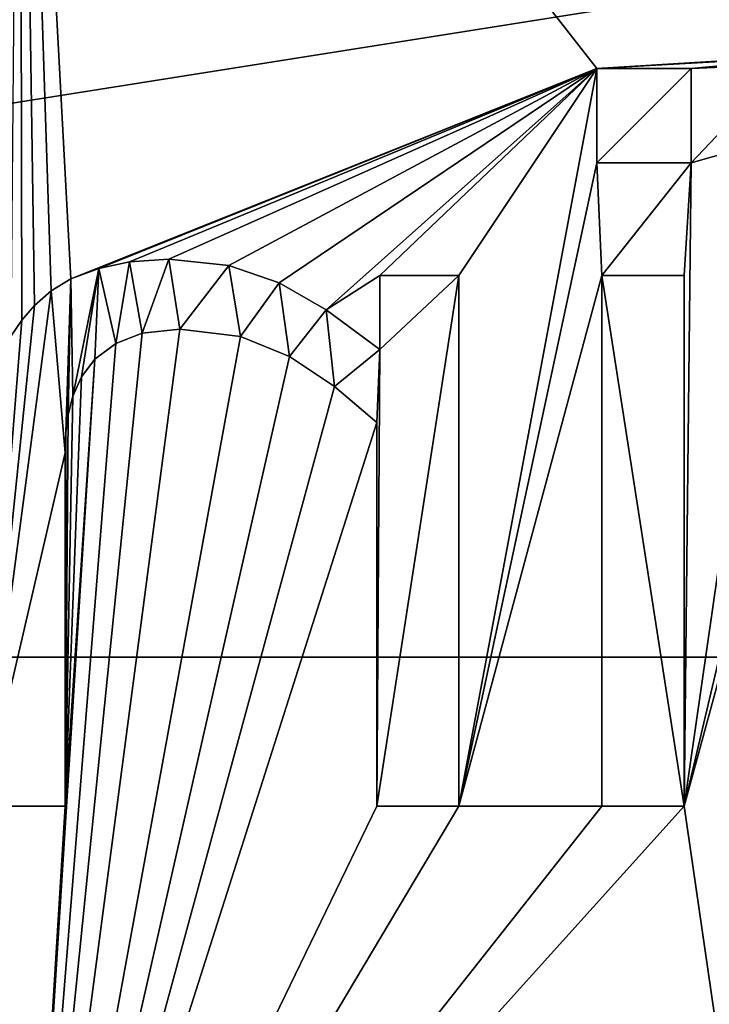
# Model space of a CAD drawing. Header units: millimetres. Extents: x -94 to 205, y -120 to 508.
# Tile 53 of 161: x 0 to 3.74, y 11.92 to 17.26. Entities that reach past the tile are written whole.
import ezdxf

# ---------------------------------------------------------------- set-up
doc = ezdxf.new("R2010")
doc.units = ezdxf.units.MM
doc.header["$LTSCALE"] = 65.185185
for name, color, linetype in [('203', 7, 'CONTINUOUS'), ('204', 7, 'CONTINUOUS'), ('205', 7, 'CONTINUOUS'), ('206', 7, 'CONTINUOUS'), ('207', 7, 'CONTINUOUS'), ('208', 7, 'CONTINUOUS'), ('209', 7, 'CONTINUOUS'), ('210', 7, 'CONTINUOUS'), ('211', 7, 'CONTINUOUS'), ('212', 7, 'CONTINUOUS'), ('213', 7, 'CONTINUOUS'), ('214', 7, 'CONTINUOUS'), ('215', 7, 'CONTINUOUS'), ('216', 7, 'CONTINUOUS'), ('217', 7, 'CONTINUOUS'), ('218', 7, 'CONTINUOUS'), ('219', 7, 'CONTINUOUS'), ('220', 7, 'CONTINUOUS'), ('237', 7, 'CONTINUOUS'), ('238', 7, 'CONTINUOUS'), ('239', 7, 'CONTINUOUS'), ('24', 7, 'CONTINUOUS'), ('240', 7, 'CONTINUOUS'), ('241', 7, 'CONTINUOUS'), ('242', 7, 'CONTINUOUS'), ('243', 7, 'CONTINUOUS'), ('244', 7, 'CONTINUOUS'), ('245', 7, 'CONTINUOUS'), ('846', 7, 'CONTINUOUS'), ('940', 7, 'CONTINUOUS'), ('941', 7, 'CONTINUOUS'), ('942', 7, 'CONTINUOUS'), ('953', 7, 'CONTINUOUS')]:
    doc.layers.add(name, color=color, linetype=linetype)

msp = doc.modelspace()

# ---------------------------------------------------------------- linework, layer by layer
at = {"layer": '203', "linetype": 'CONTINUOUS'}
for points in [[(3.6028, 13, 68.5), (3.6028, 13, 69), (3.1572, 13, 68.5), (3.6028, 13, 68.5)], [(3.1572, 13, 68.5), (3.6028, 13, 69), (3.1572, 13, 69), (3.1572, 13, 68.5)]]:
    msp.add_3dface(points, dxfattribs=at)
at = {"layer": '204', "linetype": 'CONTINUOUS'}
for points in [[(3.1572, 13, 68.5), (3.1572, 13, 69), (3.1572, 15.8776, 69), (3.1572, 13, 68.5)], [(3.1572, 15.8776, 68.5), (3.1572, 13, 68.5), (3.1572, 15.8776, 69), (3.1572, 15.8776, 68.5)]]:
    msp.add_3dface(points, dxfattribs=at)
at = {"layer": '205', "linetype": 'CONTINUOUS'}
for points in [[(3.1572, 15.8776, 68.5), (3.1572, 15.8776, 69), (3.6028, 15.8776, 68.5), (3.1572, 15.8776, 68.5)], [(3.6028, 15.8776, 68.5), (3.1572, 15.8776, 69), (3.6028, 15.8776, 69), (3.6028, 15.8776, 68.5)]]:
    msp.add_3dface(points, dxfattribs=at)
at = {"layer": '206', "linetype": 'CONTINUOUS'}
for points in [[(3.6028, 13, 69), (3.6028, 13, 68.5), (3.6028, 15.8776, 68.5), (3.6028, 13, 69)], [(3.6028, 13, 69), (3.6028, 15.8776, 68.5), (3.6028, 15.8776, 69), (3.6028, 13, 69)]]:
    msp.add_3dface(points, dxfattribs=at)
at = {"layer": '207', "linetype": 'CONTINUOUS'}
for points in [[(3.6413, 17, 68.5), (3.6413, 17, 69), (3.6413, 16.4883, 69), (3.6413, 17, 68.5)], [(3.6413, 16.4883, 68.5), (3.6413, 17, 68.5), (3.6413, 16.4883, 69), (3.6413, 16.4883, 68.5)]]:
    msp.add_3dface(points, dxfattribs=at)
at = {"layer": '208', "linetype": 'CONTINUOUS'}
for points in [[(3.6413, 16.4883, 68.5), (3.6413, 16.4883, 69), (3.1296, 16.4883, 69), (3.6413, 16.4883, 68.5)], [(3.1296, 16.4883, 68.5), (3.6413, 16.4883, 68.5), (3.1296, 16.4883, 69), (3.1296, 16.4883, 68.5)]]:
    msp.add_3dface(points, dxfattribs=at)
at = {"layer": '209', "linetype": 'CONTINUOUS'}
for points in [[(3.1296, 16.4883, 68.5), (3.1296, 16.4883, 69), (3.1296, 17, 69), (3.1296, 16.4883, 68.5)], [(3.1296, 17, 68.5), (3.1296, 16.4883, 68.5), (3.1296, 17, 69), (3.1296, 17, 68.5)]]:
    msp.add_3dface(points, dxfattribs=at)
at = {"layer": '210', "linetype": 'CONTINUOUS'}
for points in [[(3.6413, 17, 69), (3.6413, 17, 68.5), (3.1296, 17, 68.5), (3.6413, 17, 69)], [(3.6413, 17, 69), (3.1296, 17, 68.5), (3.1296, 17, 69), (3.6413, 17, 69)]]:
    msp.add_3dface(points, dxfattribs=at)
at = {"layer": '211', "linetype": 'CONTINUOUS'}
for points in [[(2.3814, 13, 68.5), (2.3814, 13, 69), (1.9357, 13, 68.5), (2.3814, 13, 68.5)], [(1.9357, 13, 68.5), (2.3814, 13, 69), (1.9357, 13, 69), (1.9357, 13, 68.5)]]:
    msp.add_3dface(points, dxfattribs=at)
at = {"layer": '212', "linetype": 'CONTINUOUS'}
for points in [[(1.9357, 13, 68.5), (1.9357, 13, 69), (1.9357, 15.0798, 69), (1.9357, 13, 68.5)], [(1.9357, 15.0798, 68.5), (1.9357, 13, 68.5), (1.9357, 15.0798, 69), (1.9357, 15.0798, 68.5)]]:
    msp.add_3dface(points, dxfattribs=at)
at = {"layer": '213', "linetype": 'CONTINUOUS'}
for points in [[(1.707, 15.2749, 69), (1.4625, 15.4374, 69), (1.707, 15.2749, 68.5), (1.707, 15.2749, 69)], [(1.707, 15.2749, 68.5), (1.4625, 15.4374, 69), (1.4625, 15.4374, 68.5), (1.707, 15.2749, 68.5)], [(1.9357, 15.0798, 68.5), (1.9357, 15.0798, 69), (1.707, 15.2749, 69), (1.9357, 15.0798, 68.5)], [(1.9357, 15.0798, 68.5), (1.707, 15.2749, 69), (1.707, 15.2749, 68.5), (1.9357, 15.0798, 68.5)]]:
    msp.add_3dface(points, dxfattribs=at)
at = {"layer": '214', "linetype": 'CONTINUOUS'}
for points in [[(1.1981, 15.5457, 69), (0.8683, 15.586, 69), (1.1981, 15.5457, 68.5), (1.1981, 15.5457, 69)], [(1.1981, 15.5457, 68.5), (0.8683, 15.586, 69), (0.8683, 15.586, 68.5), (1.1981, 15.5457, 68.5)], [(1.4625, 15.4374, 68.5), (1.4625, 15.4374, 69), (1.1981, 15.5457, 69), (1.4625, 15.4374, 68.5)], [(1.4625, 15.4374, 68.5), (1.1981, 15.5457, 69), (1.1981, 15.5457, 68.5), (1.4625, 15.4374, 68.5)]]:
    msp.add_3dface(points, dxfattribs=at)
at = {"layer": '215', "linetype": 'CONTINUOUS'}
for points in [[(0.6645, 15.5637, 69), (0.5217, 15.5089, 69), (0.6646, 15.5637, 68.5), (0.6645, 15.5637, 69)], [(0.6646, 15.5637, 68.5), (0.5217, 15.5089, 69), (0.5217, 15.5089, 68.5), (0.6646, 15.5637, 68.5)], [(0.8683, 15.586, 68.5), (0.8683, 15.586, 69), (0.6645, 15.5637, 69), (0.8683, 15.586, 68.5)], [(0.8683, 15.586, 68.5), (0.6645, 15.5637, 69), (0.6646, 15.5637, 68.5), (0.8683, 15.586, 68.5)]]:
    msp.add_3dface(points, dxfattribs=at)
at = {"layer": '216', "linetype": 'CONTINUOUS'}
for points in [[(0.5217, 15.5089, 68.5), (0.5217, 15.5089, 69), (0.4066, 15.4235, 69), (0.5217, 15.5089, 68.5)], [(0.5217, 15.5089, 68.5), (0.4066, 15.4235, 69), (0.4066, 15.4235, 68.5), (0.5217, 15.5089, 68.5)], [(0.4066, 15.4235, 69), (0.3346, 15.3274, 69), (0.4066, 15.4235, 68.5), (0.4066, 15.4235, 69)], [(0.4066, 15.4235, 68.5), (0.3346, 15.3274, 69), (0.3346, 15.3274, 68.5), (0.4066, 15.4235, 68.5)]]:
    msp.add_3dface(points, dxfattribs=at)
at = {"layer": '217', "linetype": 'CONTINUOUS'}
for points in [[(0.3346, 15.3274, 68.5), (0.3346, 15.3274, 69), (0.2884, 15.2234, 69), (0.3346, 15.3274, 68.5)], [(0.3346, 15.3274, 68.5), (0.2884, 15.2234, 69), (0.2884, 15.2234, 68.5), (0.3346, 15.3274, 68.5)], [(0.2884, 15.2234, 69), (0.2631, 15.1238, 69), (0.2884, 15.2234, 68.5), (0.2884, 15.2234, 69)], [(0.2884, 15.2234, 68.5), (0.2631, 15.1238, 69), (0.2631, 15.1238, 68.5), (0.2884, 15.2234, 68.5)]]:
    msp.add_3dface(points, dxfattribs=at)
at = {"layer": '218', "linetype": 'CONTINUOUS'}
for points in [[(0.2631, 15.1238, 68.5), (0.2631, 15.1238, 69), (0.251, 15.0252, 69), (0.2631, 15.1238, 68.5)], [(0.2631, 15.1238, 68.5), (0.251, 15.0252, 69), (0.251, 15.0252, 68.5), (0.2631, 15.1238, 68.5)], [(0.251, 15.0252, 69), (0.2466, 14.9147, 69), (0.251, 15.0252, 68.5), (0.251, 15.0252, 69)], [(0.251, 15.0252, 68.5), (0.2466, 14.9147, 69), (0.2466, 14.9147, 68.5), (0.251, 15.0252, 68.5)]]:
    msp.add_3dface(points, dxfattribs=at)
at = {"layer": '219', "linetype": 'CONTINUOUS'}
for points in [[(0.2466, 14.9147, 68.5), (0.2466, 14.9147, 69), (0.2466, 13, 69), (0.2466, 14.9147, 68.5)], [(0.2466, 13, 68.5), (0.2466, 14.9147, 68.5), (0.2466, 13, 69), (0.2466, 13, 68.5)]]:
    msp.add_3dface(points, dxfattribs=at)
at = {"layer": '220', "linetype": 'CONTINUOUS'}
for points in [[(0.2466, 13, 68.5), (0.2466, 13, 69), (-0.1991, 13, 68.5), (0.2466, 13, 68.5)], [(-0.1991, 13, 68.5), (0.2466, 13, 69), (-0.1991, 13, 69), (-0.1991, 13, 68.5)]]:
    msp.add_3dface(points, dxfattribs=at)
at = {"layer": '237', "linetype": 'CONTINUOUS'}
for points in [[(-0.0465, 15.5503, 69), (0.0118, 15.6342, 69), (-0.0465, 15.5503, 68.5), (-0.0465, 15.5503, 69)], [(-0.0465, 15.5503, 68.5), (0.0118, 15.6342, 69), (0.0118, 15.6342, 68.5), (-0.0465, 15.5503, 68.5)]]:
    msp.add_3dface(points, dxfattribs=at)
at = {"layer": '238', "linetype": 'CONTINUOUS'}
for points in [[(0.081, 15.7141, 69), (0.1709, 15.7934, 69), (0.081, 15.714, 68.5), (0.081, 15.7141, 69)], [(0.081, 15.714, 68.5), (0.1709, 15.7934, 69), (0.1709, 15.7934, 68.5), (0.081, 15.714, 68.5)], [(0.0118, 15.6342, 68.5), (0.0118, 15.6342, 69), (0.081, 15.7141, 69), (0.0118, 15.6342, 68.5)], [(0.0118, 15.6342, 68.5), (0.081, 15.7141, 69), (0.081, 15.714, 68.5), (0.0118, 15.6342, 68.5)]]:
    msp.add_3dface(points, dxfattribs=at)
at = {"layer": '239', "linetype": 'CONTINUOUS'}
for points in [[(0.2781, 15.8584, 69), (0.4284, 15.9153, 69), (0.2781, 15.8584, 68.5), (0.2781, 15.8584, 69)], [(0.2781, 15.8584, 68.5), (0.4284, 15.9153, 69), (0.4284, 15.9153, 68.5), (0.2781, 15.8584, 68.5)], [(0.1709, 15.7934, 68.5), (0.1709, 15.7934, 69), (0.2781, 15.8584, 69), (0.1709, 15.7934, 68.5)], [(0.1709, 15.7934, 68.5), (0.2781, 15.8584, 69), (0.2781, 15.8584, 68.5), (0.1709, 15.7934, 68.5)]]:
    msp.add_3dface(points, dxfattribs=at)
at = {"layer": '24', "linetype": 'CONTINUOUS'}
for points in [[(-13.8172, 19.0088, 71), (-19.0165, 13.8066, 71), (13.8172, 19.0088, 71), (-13.8172, 19.0088, 71)], [(13.8172, 19.0088, 71), (-19.0165, 13.8066, 71), (19.0165, 13.8066, 71), (13.8172, 19.0088, 71)], [(-23.5, 0, 71), (23.5, 0, 71), (19.0165, 13.8066, 71), (-23.5, 0, 71)], [(-19.0165, 13.8066, 71), (-23.5, 0, 71), (19.0165, 13.8066, 71), (-19.0165, 13.8066, 71)]]:
    msp.add_3dface(points, dxfattribs=at)
at = {"layer": '240', "linetype": 'CONTINUOUS'}
for points in [[(0.4284, 15.9153, 68.5), (0.4284, 15.9153, 69), (0.5958, 15.9518, 69), (0.4284, 15.9153, 68.5)], [(0.4284, 15.9153, 68.5), (0.5958, 15.9518, 69), (0.5959, 15.9518, 68.5), (0.4284, 15.9153, 68.5)], [(0.5958, 15.9518, 69), (0.8078, 15.9656, 69), (0.5959, 15.9518, 68.5), (0.5958, 15.9518, 69)], [(0.5959, 15.9518, 68.5), (0.8078, 15.9656, 69), (0.8078, 15.9656, 68.5), (0.5959, 15.9518, 68.5)]]:
    msp.add_3dface(points, dxfattribs=at)
at = {"layer": '241', "linetype": 'CONTINUOUS'}
for points in [[(0.8078, 15.9656, 68.5), (0.8078, 15.9656, 69), (1.1348, 15.9306, 69), (0.8078, 15.9656, 68.5)], [(0.8078, 15.9656, 68.5), (1.1348, 15.9306, 69), (1.1348, 15.9306, 68.5), (0.8078, 15.9656, 68.5)], [(1.1348, 15.9306, 69), (1.4064, 15.8368, 69), (1.1348, 15.9306, 68.5), (1.1348, 15.9306, 69)], [(1.1348, 15.9306, 68.5), (1.4064, 15.8368, 69), (1.4064, 15.8368, 68.5), (1.1348, 15.9306, 68.5)]]:
    msp.add_3dface(points, dxfattribs=at)
at = {"layer": '242', "linetype": 'CONTINUOUS'}
for points in [[(1.4064, 15.8368, 68.5), (1.4064, 15.8368, 69), (1.6615, 15.6913, 69), (1.4064, 15.8368, 68.5)], [(1.4064, 15.8368, 68.5), (1.6615, 15.6913, 69), (1.6616, 15.6912, 68.5), (1.4064, 15.8368, 68.5)], [(1.6615, 15.6913, 69), (1.9522, 15.4759, 69), (1.6616, 15.6912, 68.5), (1.6615, 15.6913, 69)], [(1.6616, 15.6912, 68.5), (1.9522, 15.4759, 69), (1.9522, 15.4759, 68.5), (1.6616, 15.6912, 68.5)]]:
    msp.add_3dface(points, dxfattribs=at)
at = {"layer": '243', "linetype": 'CONTINUOUS'}
for points in [[(1.9522, 15.4759, 68.5), (1.9522, 15.4759, 69), (1.9522, 15.8776, 68.5), (1.9522, 15.4759, 68.5)], [(1.9522, 15.8776, 68.5), (1.9522, 15.4759, 69), (1.9522, 15.8776, 69), (1.9522, 15.8776, 68.5)]]:
    msp.add_3dface(points, dxfattribs=at)
at = {"layer": '244', "linetype": 'CONTINUOUS'}
for points in [[(1.9522, 15.8776, 68.5), (1.9522, 15.8776, 69), (2.3814, 15.8776, 68.5), (1.9522, 15.8776, 68.5)], [(2.3814, 15.8776, 68.5), (1.9522, 15.8776, 69), (2.3814, 15.8776, 69), (2.3814, 15.8776, 68.5)]]:
    msp.add_3dface(points, dxfattribs=at)
at = {"layer": '245', "linetype": 'CONTINUOUS'}
for points in [[(2.3814, 13, 69), (2.3814, 13, 68.5), (2.3814, 15.8776, 68.5), (2.3814, 13, 69)], [(2.3814, 13, 69), (2.3814, 15.8776, 68.5), (2.3814, 15.8776, 69), (2.3814, 13, 69)]]:
    msp.add_3dface(points, dxfattribs=at)
at = {"layer": '846', "linetype": 'CONTINUOUS'}
for points in [[(0.0118, 15.6342, 69), (-0.0465, 15.5503, 69), (0, 21, 69), (0.0118, 15.6342, 69)], [(4.8738, 17.099, 69), (4.6362, 17.0924, 69), (0, 21, 69), (4.8738, 17.099, 69)], [(12.9759, 16.5114, 69), (4.8738, 17.099, 69), (0, 21, 69), (12.9759, 16.5114, 69)], [(4.6362, 17.0924, 69), (3.1296, 17, 69), (0, 21, 69), (4.6362, 17.0924, 69)], [(3.1296, 17, 69), (0.2781, 15.8584, 69), (0, 21, 69), (3.1296, 17, 69)], [(0.081, 15.7141, 69), (0.0118, 15.6342, 69), (0, 21, 69), (0.081, 15.7141, 69)], [(0.1709, 15.7934, 69), (0.081, 15.7141, 69), (0, 21, 69), (0.1709, 15.7934, 69)], [(0.2781, 15.8584, 69), (0.1709, 15.7934, 69), (0, 21, 69), (0.2781, 15.8584, 69)], [(4.6362, 17.0924, 69), (4.4396, 17.074, 69), (3.1296, 17, 69), (4.6362, 17.0924, 69)], [(3.6413, 17, 69), (3.1296, 17, 69), (4.4396, 17.074, 69), (3.6413, 17, 69)], [(4.4396, 17.074, 69), (4.286, 17.0503, 69), (3.6413, 17, 69), (4.4396, 17.074, 69)], [(4.286, 17.0503, 69), (4.1475, 17.022, 69), (3.6413, 17, 69), (4.286, 17.0503, 69)], [(3.1296, 17, 69), (0.4284, 15.9153, 69), (0.2781, 15.8584, 69), (3.1296, 17, 69)], [(0.4284, 15.9153, 69), (3.1296, 17, 69), (0.5958, 15.9518, 69), (0.4284, 15.9153, 69)], [(3.1296, 17, 69), (0.8078, 15.9656, 69), (0.5958, 15.9518, 69), (3.1296, 17, 69)], [(0.8078, 15.9656, 69), (3.1296, 17, 69), (1.1348, 15.9306, 69), (0.8078, 15.9656, 69)], [(3.1296, 17, 69), (1.4064, 15.8368, 69), (1.1348, 15.9306, 69), (3.1296, 17, 69)], [(1.4064, 15.8368, 69), (3.1296, 17, 69), (1.6615, 15.6913, 69), (1.4064, 15.8368, 69)], [(1.6615, 15.6913, 69), (3.1296, 17, 69), (1.9522, 15.8776, 69), (1.6615, 15.6913, 69)], [(1.9522, 15.8776, 69), (3.1296, 17, 69), (2.3814, 15.8776, 69), (1.9522, 15.8776, 69)], [(3.1296, 17, 69), (3.1296, 16.4883, 69), (2.3814, 13, 69), (3.1296, 17, 69)], [(3.1296, 17, 69), (2.3814, 13, 69), (2.3814, 15.8776, 69), (3.1296, 17, 69)], [(4.1475, 17.022, 69), (4.1255, 16.6259, 69), (3.6413, 16.4883, 69), (4.1475, 17.022, 69)], [(3.6413, 17, 69), (4.1475, 17.022, 69), (3.6413, 16.4883, 69), (3.6413, 17, 69)], [(4.1255, 16.6259, 69), (4.2686, 15.8171, 69), (3.6028, 13, 69), (4.1255, 16.6259, 69)], [(4.1255, 16.6259, 69), (3.6028, 13, 69), (3.6413, 16.4883, 69), (4.1255, 16.6259, 69)], [(3.1296, 16.4883, 69), (3.1572, 15.8776, 69), (2.3814, 13, 69), (3.1296, 16.4883, 69)], [(3.6413, 16.4883, 69), (3.1572, 15.8776, 69), (3.1296, 16.4883, 69), (3.6413, 16.4883, 69)], [(3.6028, 15.8776, 69), (3.1572, 15.8776, 69), (3.6413, 16.4883, 69), (3.6028, 15.8776, 69)], [(3.6028, 13, 69), (3.6028, 15.8776, 69), (3.6413, 16.4883, 69), (3.6028, 13, 69)], [(1.9522, 15.4759, 69), (1.6615, 15.6913, 69), (1.9522, 15.8776, 69), (1.9522, 15.4759, 69)], [(3.1572, 15.8776, 69), (3.1572, 13, 69), (2.3814, 13, 69), (3.1572, 15.8776, 69)], [(4.2686, 15.8171, 69), (4.2686, 15.4374, 69), (3.6028, 13, 69), (4.2686, 15.8171, 69)], [(0.8683, 15.586, 69), (1.1981, 15.5457, 69), (0, 9, 69), (0.8683, 15.586, 69)], [(0.6645, 15.5637, 69), (0.8683, 15.586, 69), (0, 9, 69), (0.6645, 15.5637, 69)], [(0.5217, 15.5089, 69), (0.6645, 15.5637, 69), (0, 9, 69), (0.5217, 15.5089, 69)], [(1.1981, 15.5457, 69), (1.4625, 15.4374, 69), (0, 9, 69), (1.1981, 15.5457, 69)], [(0.4066, 15.4235, 69), (0.5217, 15.5089, 69), (0, 9, 69), (0.4066, 15.4235, 69)], [(1.4625, 15.4374, 69), (1.707, 15.2749, 69), (0, 9, 69), (1.4625, 15.4374, 69)], [(3.6028, 13, 69), (4.2686, 15.4374, 69), (4.3457, 7.8813, 69), (3.6028, 13, 69)], [(0.2466, 13, 69), (0.4066, 15.4235, 69), (0, 9, 69), (0.2466, 13, 69)], [(0.3346, 15.3274, 69), (0.4066, 15.4235, 69), (0.2466, 13, 69), (0.3346, 15.3274, 69)], [(0.2884, 15.2234, 69), (0.3346, 15.3274, 69), (0.2466, 13, 69), (0.2884, 15.2234, 69)], [(1.707, 15.2749, 69), (1.9357, 15.0798, 69), (0, 9, 69), (1.707, 15.2749, 69)], [(0.2631, 15.1238, 69), (0.2884, 15.2234, 69), (0.2466, 13, 69), (0.2631, 15.1238, 69)], [(0.251, 15.0252, 69), (0.2631, 15.1238, 69), (0.2466, 13, 69), (0.251, 15.0252, 69)], [(1.9357, 15.0798, 69), (1.9357, 13, 69), (0, 9, 69), (1.9357, 15.0798, 69)], [(0.2466, 14.9147, 69), (0.251, 15.0252, 69), (0.2466, 13, 69), (0.2466, 14.9147, 69)], [(-0.1991, 13, 69), (0, 9, 69), (-4.3457, 7.8813, 69), (-0.1991, 13, 69)], [(-0.1991, 13, 69), (0.2466, 13, 69), (0, 9, 69), (-0.1991, 13, 69)], [(3.1572, 13, 69), (3.6028, 13, 69), (0, 9, 69), (3.1572, 13, 69)], [(3.6028, 13, 69), (4.3457, 7.8813, 69), (0, 9, 69), (3.6028, 13, 69)], [(2.3814, 13, 69), (3.1572, 13, 69), (0, 9, 69), (2.3814, 13, 69)], [(1.9357, 13, 69), (2.3814, 13, 69), (0, 9, 69), (1.9357, 13, 69)]]:
    msp.add_3dface(points, dxfattribs=at)
at = {"layer": '940', "linetype": 'CONTINUOUS'}
for points in [[(0.2884, 15.2234, 68.5), (0.2781, 15.8584, 68.5), (0.4284, 15.9153, 68.5), (0.2884, 15.2234, 68.5)], [(0.3346, 15.3274, 68.5), (0.2884, 15.2234, 68.5), (0.4284, 15.9153, 68.5), (0.3346, 15.3274, 68.5)], [(0.4066, 15.4235, 68.5), (0.3346, 15.3274, 68.5), (0.4284, 15.9153, 68.5), (0.4066, 15.4235, 68.5)], [(0.5217, 15.5089, 68.5), (0.4066, 15.4235, 68.5), (0.4284, 15.9153, 68.5), (0.5217, 15.5089, 68.5)], [(0.5217, 15.5089, 68.5), (0.4284, 15.9153, 68.5), (0.5959, 15.9518, 68.5), (0.5217, 15.5089, 68.5)], [(0.6646, 15.5637, 68.5), (0.5217, 15.5089, 68.5), (0.5959, 15.9518, 68.5), (0.6646, 15.5637, 68.5)], [(0.6646, 15.5637, 68.5), (0.5959, 15.9518, 68.5), (0.8078, 15.9656, 68.5), (0.6646, 15.5637, 68.5)], [(0.8683, 15.586, 68.5), (0.6646, 15.5637, 68.5), (0.8078, 15.9656, 68.5), (0.8683, 15.586, 68.5)], [(0.8683, 15.586, 68.5), (0.8078, 15.9656, 68.5), (1.1348, 15.9306, 68.5), (0.8683, 15.586, 68.5)], [(1.1981, 15.5457, 68.5), (0.8683, 15.586, 68.5), (1.1348, 15.9306, 68.5), (1.1981, 15.5457, 68.5)], [(1.1981, 15.5457, 68.5), (1.1348, 15.9306, 68.5), (1.4064, 15.8368, 68.5), (1.1981, 15.5457, 68.5)], [(2.3814, 13, 68.5), (1.9357, 13, 68.5), (2.3814, 15.8776, 68.5), (2.3814, 13, 68.5)], [(1.9357, 13, 68.5), (1.9522, 15.4759, 68.5), (2.3814, 15.8776, 68.5), (1.9357, 13, 68.5)], [(1.9522, 15.4759, 68.5), (1.9522, 15.8776, 68.5), (2.3814, 15.8776, 68.5), (1.9522, 15.4759, 68.5)], [(0.2466, 14.9147, 68.5), (0.1709, 15.7934, 68.5), (0.2781, 15.8584, 68.5), (0.2466, 14.9147, 68.5)], [(0.251, 15.0252, 68.5), (0.2466, 14.9147, 68.5), (0.2781, 15.8584, 68.5), (0.251, 15.0252, 68.5)], [(0.2631, 15.1238, 68.5), (0.251, 15.0252, 68.5), (0.2781, 15.8584, 68.5), (0.2631, 15.1238, 68.5)], [(0.2884, 15.2234, 68.5), (0.2631, 15.1238, 68.5), (0.2781, 15.8584, 68.5), (0.2884, 15.2234, 68.5)], [(1.4625, 15.4374, 68.5), (1.1981, 15.5457, 68.5), (1.4064, 15.8368, 68.5), (1.4625, 15.4374, 68.5)], [(1.4625, 15.4374, 68.5), (1.4064, 15.8368, 68.5), (1.6616, 15.6912, 68.5), (1.4625, 15.4374, 68.5)], [(0.2466, 14.9147, 68.5), (-0.1991, 13, 68.5), (0.1709, 15.7934, 68.5), (0.2466, 14.9147, 68.5)], [(-0.1991, 13, 68.5), (0.081, 15.714, 68.5), (0.1709, 15.7934, 68.5), (-0.1991, 13, 68.5)], [(-0.1991, 13, 68.5), (0.0118, 15.6342, 68.5), (0.081, 15.714, 68.5), (-0.1991, 13, 68.5)], [(1.707, 15.2749, 68.5), (1.4625, 15.4374, 68.5), (1.6616, 15.6912, 68.5), (1.707, 15.2749, 68.5)], [(1.707, 15.2749, 68.5), (1.6616, 15.6912, 68.5), (1.9522, 15.4759, 68.5), (1.707, 15.2749, 68.5)], [(-0.1991, 13, 68.5), (-0.0465, 15.5503, 68.5), (0.0118, 15.6342, 68.5), (-0.1991, 13, 68.5)], [(1.9357, 15.0798, 68.5), (1.707, 15.2749, 68.5), (1.9522, 15.4759, 68.5), (1.9357, 15.0798, 68.5)], [(1.9357, 13, 68.5), (1.9357, 15.0798, 68.5), (1.9522, 15.4759, 68.5), (1.9357, 13, 68.5)], [(0.2466, 14.9147, 68.5), (0.2466, 13, 68.5), (-0.1991, 13, 68.5), (0.2466, 14.9147, 68.5)]]:
    msp.add_3dface(points, dxfattribs=at)
at = {"layer": '941', "linetype": 'CONTINUOUS'}
for points in [[(3.6413, 17, 68.5), (3.6413, 16.4883, 68.5), (3.1296, 16.4883, 68.5), (3.6413, 17, 68.5)], [(3.6413, 17, 68.5), (3.1296, 16.4883, 68.5), (3.1296, 17, 68.5), (3.6413, 17, 68.5)]]:
    msp.add_3dface(points, dxfattribs=at)
at = {"layer": '942', "linetype": 'CONTINUOUS'}
for points in [[(3.6028, 13, 68.5), (3.1572, 13, 68.5), (3.1572, 15.8776, 68.5), (3.6028, 13, 68.5)], [(3.6028, 13, 68.5), (3.1572, 15.8776, 68.5), (3.6028, 15.8776, 68.5), (3.6028, 13, 68.5)]]:
    msp.add_3dface(points, dxfattribs=at)
at = {"layer": '953', "linetype": 'CONTINUOUS'}
for points in [[(7.4067, 20.7157, 68), (13.5562, 16.9536, 68.7072), (0, 21.7071, 68.7071), (7.4067, 20.7157, 68)], [(13.5562, 16.9536, 68.7072), (0, 21, 69), (0, 21.7071, 68.7071), (13.5562, 16.9536, 68.7072)], [(13.5562, 16.9536, 68.7072), (13.5474, 16.9491, 68.7161), (0, 21, 69), (13.5562, 16.9536, 68.7072)], [(13.5474, 16.9491, 68.7161), (12.9759, 16.5114, 69), (0, 21, 69), (13.5474, 16.9491, 68.7161)]]:
    msp.add_3dface(points, dxfattribs=at)

doc.saveas('drawing.dxf')
